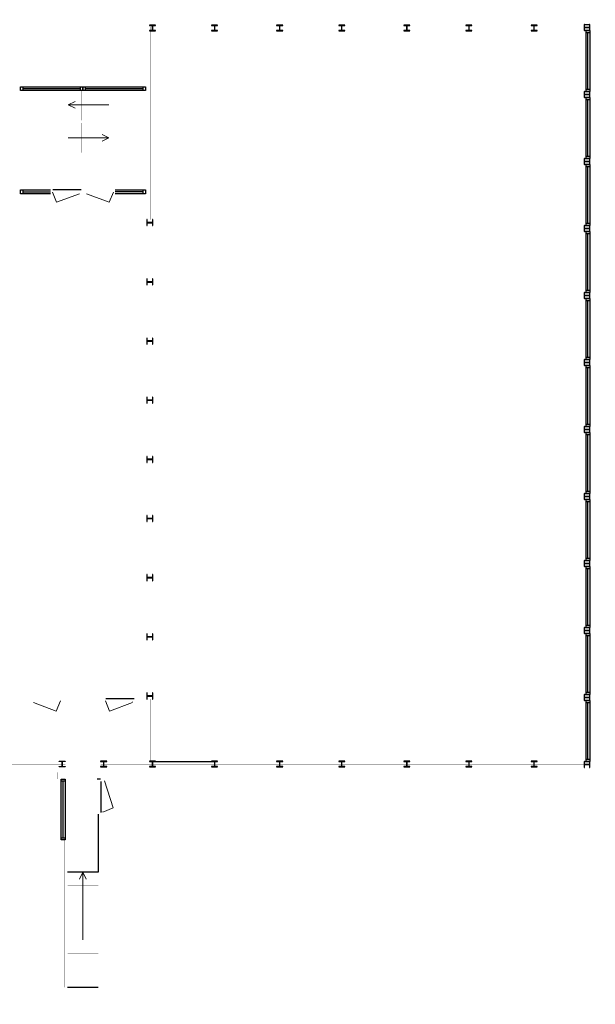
# Model space of a CAD drawing. Header units: millimetres. Extents: x -539328 to 307283, y -3176 to 118900.
# Tile 13 of 33: x 147955 to 164974, y 57141 to 86238. Entities that reach past the tile are written whole.
import ezdxf

# ---------------------------------------------------------------- set-up
doc = ezdxf.new("R2010")
doc.units = ezdxf.units.MM
doc.header["$LTSCALE"] = 50
doc.header["$MEASUREMENT"] = 0
doc.layers.get('0').update_dxf_attribs({"linetype": 'CONTINUOUS'})
for name, color, linetype in [('Binnendeurkozijn', 4, 'CONTINUOUS'), ('Binnenkozijn', 4, 'CONTINUOUS'), ('Binnenmuur', 1, 'CONTINUOUS'), ('Buitendeurkozijn', 4, 'CONTINUOUS'), ('Buitenmuur', 1, 'CONTINUOUS'), ('Hekwerk', 3, 'CONTINUOUS'), ('Timmerwerk', 5, 'CONTINUOUS'), ('TRAPPEN', 2, 'CONTINUOUS')]:
    doc.layers.add(name, color=color, linetype=linetype)

msp = doc.modelspace()

# ---------------------------------------------------------------- linework, layer by layer
for points in [[(151792.61, 86079.038), (151792.61, 86069.538), (151864.61, 86069.538, -0.414213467), (151879.61, 86054.538), (151879.61, 85932.538, -0.414213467), (151864.61, 85917.538), (151792.61, 85917.538), (151792.61, 85908.038), (151972.61, 85908.038), (151972.61, 85917.538), (151900.61, 85917.538, -0.41421385), (151885.61, 85932.538), (151885.61, 86054.538, -0.414213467), (151900.61, 86069.538), (151972.61, 86069.538), (151972.61, 86079.038)], [(153627.61, 86079.038), (153627.61, 86069.538), (153699.61, 86069.538, -0.414213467), (153714.61, 86054.538), (153714.61, 85932.538, -0.414213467), (153699.61, 85917.538), (153627.61, 85917.538), (153627.61, 85908.038), (153807.61, 85908.038), (153807.61, 85917.538), (153735.61, 85917.538, -0.41421385), (153720.61, 85932.538), (153720.61, 86054.538, -0.414213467), (153735.61, 86069.538), (153807.61, 86069.538), (153807.61, 86079.038)], [(155552.61, 86079.038), (155552.61, 86069.538), (155624.61, 86069.538, -0.414213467), (155639.61, 86054.538), (155639.61, 85932.538, -0.414213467), (155624.61, 85917.538), (155552.61, 85917.538), (155552.61, 85908.038), (155732.61, 85908.038), (155732.61, 85917.538), (155660.61, 85917.538, -0.41421385), (155645.61, 85932.538), (155645.61, 86054.538, -0.414213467), (155660.61, 86069.538), (155732.61, 86069.538), (155732.61, 86079.038)], [(157387.61, 86079.038), (157387.61, 86069.538), (157459.61, 86069.538, -0.414213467), (157474.61, 86054.538), (157474.61, 85932.538, -0.414213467), (157459.61, 85917.538), (157387.61, 85917.538), (157387.61, 85908.038), (157567.61, 85908.038), (157567.61, 85917.538), (157495.61, 85917.538, -0.41421385), (157480.61, 85932.538), (157480.61, 86054.538, -0.414213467), (157495.61, 86069.538), (157567.61, 86069.538), (157567.61, 86079.038)], [(159312.61, 86079.038), (159312.61, 86069.538), (159384.61, 86069.538, -0.414213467), (159399.61, 86054.538), (159399.61, 85932.538, -0.414213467), (159384.61, 85917.538), (159312.61, 85917.538), (159312.61, 85908.038), (159492.61, 85908.038), (159492.61, 85917.538), (159420.61, 85917.538, -0.41421385), (159405.61, 85932.538), (159405.61, 86054.538, -0.414213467), (159420.61, 86069.538), (159492.61, 86069.538), (159492.61, 86079.038)], [(161147.61, 86079.038), (161147.61, 86069.538), (161219.61, 86069.538, -0.414213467), (161234.61, 86054.538), (161234.61, 85932.538, -0.414213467), (161219.61, 85917.538), (161147.61, 85917.538), (161147.61, 85908.038), (161327.61, 85908.038), (161327.61, 85917.538), (161255.61, 85917.538, -0.41421385), (161240.61, 85932.538), (161240.61, 86054.538, -0.414213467), (161255.61, 86069.538), (161327.61, 86069.538), (161327.61, 86079.038)], [(163072.61, 86079.038), (163072.61, 86069.538), (163144.61, 86069.538, -0.414213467), (163159.61, 86054.538), (163159.61, 85932.538, -0.414213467), (163144.61, 85917.538), (163072.61, 85917.538), (163072.61, 85908.038), (163252.61, 85908.038), (163252.61, 85917.538), (163180.61, 85917.538, -0.41421385), (163165.61, 85932.538), (163165.61, 86054.538, -0.414213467), (163180.61, 86069.538), (163252.61, 86069.538), (163252.61, 86079.038)], [(164813.612, 86097.538), (164804.112, 86097.538), (164804.111, 86025.538, -0.414213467), (164789.111, 86010.538), (164667.111, 86010.538, -0.414213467), (164652.111, 86025.538), (164652.111, 86097.538), (164642.611, 86097.538), (164642.611, 85917.538), (164652.111, 85917.538), (164652.111, 85989.538, -0.41421385), (164667.111, 86004.538), (164789.111, 86004.537, -0.414213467), (164804.111, 85989.537), (164804.111, 85917.537), (164813.612, 85917.538)], [(164813.612, 84117.538), (164804.112, 84117.538), (164804.111, 84045.538, -0.414213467), (164789.111, 84030.538), (164667.111, 84030.538, -0.414213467), (164652.111, 84045.538), (164652.111, 84117.538), (164642.611, 84117.538), (164642.611, 83937.538), (164652.111, 83937.538), (164652.111, 84009.538, -0.41421385), (164667.111, 84024.538), (164789.111, 84024.537, -0.414213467), (164804.111, 84009.537), (164804.111, 83937.537), (164813.612, 83937.538)], [(164813.611, 82137.537), (164804.111, 82137.537), (164804.111, 82065.537, -0.414213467), (164789.111, 82050.537), (164667.111, 82050.537, -0.414213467), (164652.111, 82065.537), (164652.111, 82137.537), (164642.611, 82137.537), (164642.611, 81957.537), (164652.111, 81957.537), (164652.111, 82029.537, -0.41421385), (164667.111, 82044.537), (164789.111, 82044.537, -0.414213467), (164804.111, 82029.537), (164804.111, 81957.537), (164813.611, 81957.537)], [(151888.11, 80332.536), (151878.61, 80332.536), (151878.61, 80260.536, -0.414213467), (151863.61, 80245.536), (151741.61, 80245.536, -0.414213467), (151726.61, 80260.536), (151726.61, 80332.536), (151717.11, 80332.536), (151717.11, 80152.536), (151726.61, 80152.536), (151726.61, 80224.536, -0.41421385), (151741.61, 80239.536), (151863.61, 80239.536, -0.414213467), (151878.61, 80224.536), (151878.61, 80152.536), (151888.11, 80152.536)], [(164813.611, 80157.537), (164804.111, 80157.537), (164804.111, 80085.537, -0.414213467), (164789.111, 80070.537), (164667.111, 80070.537, -0.414213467), (164652.111, 80085.537), (164652.111, 80157.537), (164642.611, 80157.537), (164642.611, 79977.537), (164652.111, 79977.537), (164652.111, 80049.537, -0.41421385), (164667.111, 80064.537), (164789.111, 80064.537, -0.414213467), (164804.111, 80049.537), (164804.111, 79977.537), (164813.611, 79977.537)], [(151888.11, 78578.536), (151878.61, 78578.536), (151878.61, 78506.536, -0.414213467), (151863.61, 78491.536), (151741.61, 78491.536, -0.414213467), (151726.61, 78506.536), (151726.61, 78578.536), (151717.11, 78578.536), (151717.11, 78398.536), (151726.61, 78398.536), (151726.61, 78470.536, -0.41421385), (151741.61, 78485.536), (151863.61, 78485.536, -0.414213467), (151878.61, 78470.536), (151878.61, 78398.536), (151888.11, 78398.536)], [(164813.611, 78177.537), (164804.111, 78177.537), (164804.111, 78105.537, -0.414213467), (164789.111, 78090.537), (164667.111, 78090.537, -0.414213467), (164652.111, 78105.537), (164652.111, 78177.537), (164642.611, 78177.537), (164642.611, 77997.537), (164652.111, 77997.537), (164652.111, 78069.537, -0.41421385), (164667.111, 78084.537), (164789.111, 78084.537, -0.414213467), (164804.111, 78069.537), (164804.111, 77997.537), (164813.611, 77997.537)], [(151888.11, 76830.536), (151878.61, 76830.536), (151878.61, 76758.536, -0.414213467), (151863.61, 76743.536), (151741.61, 76743.536, -0.414213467), (151726.61, 76758.536), (151726.61, 76830.536), (151717.11, 76830.536), (151717.11, 76650.536), (151726.61, 76650.536), (151726.61, 76722.536, -0.41421385), (151741.61, 76737.536), (151863.61, 76737.536, -0.414213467), (151878.61, 76722.536), (151878.61, 76650.536), (151888.11, 76650.536)], [(164813.611, 76197.537), (164804.111, 76197.537), (164804.111, 76125.537, -0.414213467), (164789.111, 76110.537), (164667.111, 76110.537, -0.414213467), (164652.111, 76125.537), (164652.111, 76197.537), (164642.611, 76197.537), (164642.611, 76017.537), (164652.111, 76017.537), (164652.111, 76089.537, -0.41421385), (164667.111, 76104.537), (164789.111, 76104.537, -0.414213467), (164804.111, 76089.537), (164804.111, 76017.537), (164813.611, 76017.537)], [(151888.11, 75082.536), (151878.61, 75082.536), (151878.61, 75010.536, -0.414213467), (151863.61, 74995.536), (151741.61, 74995.536, -0.414213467), (151726.61, 75010.536), (151726.61, 75082.536), (151717.11, 75082.536), (151717.11, 74902.536), (151726.61, 74902.536), (151726.61, 74974.536, -0.41421385), (151741.61, 74989.536), (151863.61, 74989.536, -0.414213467), (151878.61, 74974.536), (151878.61, 74902.536), (151888.11, 74902.536)], [(164813.611, 74217.537), (164804.111, 74217.537), (164804.111, 74145.537, -0.414213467), (164789.111, 74130.537), (164667.111, 74130.537, -0.414213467), (164652.111, 74145.537), (164652.111, 74217.537), (164642.611, 74217.537), (164642.611, 74037.537), (164652.111, 74037.537), (164652.111, 74109.537, -0.41421385), (164667.111, 74124.537), (164789.111, 74124.537, -0.414213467), (164804.111, 74109.537), (164804.111, 74037.537), (164813.611, 74037.537)], [(151888.11, 73334.536), (151878.61, 73334.536), (151878.61, 73262.536, -0.414213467), (151863.61, 73247.536), (151741.61, 73247.536, -0.414213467), (151726.61, 73262.536), (151726.61, 73334.536), (151717.11, 73334.536), (151717.11, 73154.536), (151726.61, 73154.536), (151726.61, 73226.536, -0.41421385), (151741.61, 73241.536), (151863.61, 73241.536, -0.414213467), (151878.61, 73226.536), (151878.61, 73154.536), (151888.11, 73154.536)], [(164813.611, 72237.537), (164804.111, 72237.537), (164804.111, 72165.537, -0.414213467), (164789.111, 72150.537), (164667.111, 72150.537, -0.414213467), (164652.111, 72165.537), (164652.111, 72237.537), (164642.611, 72237.537), (164642.611, 72057.537), (164652.111, 72057.537), (164652.111, 72129.537, -0.41421385), (164667.111, 72144.537), (164789.111, 72144.537, -0.414213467), (164804.111, 72129.537), (164804.111, 72057.537), (164813.611, 72057.537)], [(151888.11, 71586.536), (151878.61, 71586.536), (151878.61, 71514.536, -0.414213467), (151863.61, 71499.536), (151741.61, 71499.536, -0.414213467), (151726.61, 71514.536), (151726.61, 71586.536), (151717.11, 71586.536), (151717.11, 71406.536), (151726.61, 71406.536), (151726.61, 71478.536, -0.41421385), (151741.61, 71493.536), (151863.61, 71493.536, -0.414213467), (151878.61, 71478.536), (151878.61, 71406.536), (151888.11, 71406.536)], [(164813.611, 70257.537), (164804.111, 70257.537), (164804.111, 70185.537, -0.414213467), (164789.111, 70170.537), (164667.111, 70170.537, -0.414213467), (164652.111, 70185.537), (164652.111, 70257.537), (164642.611, 70257.537), (164642.61, 70077.537), (164652.11, 70077.537), (164652.11, 70149.537, -0.41421385), (164667.11, 70164.537), (164789.11, 70164.536, -0.414213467), (164804.11, 70149.536), (164804.11, 70077.536), (164813.611, 70077.537)], [(151888.11, 69838.536), (151878.61, 69838.536), (151878.61, 69766.536, -0.414213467), (151863.61, 69751.536), (151741.61, 69751.536, -0.414213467), (151726.61, 69766.536), (151726.61, 69838.536), (151717.11, 69838.536), (151717.11, 69658.536), (151726.61, 69658.536), (151726.61, 69730.536, -0.41421385), (151741.61, 69745.536), (151863.61, 69745.536, -0.414213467), (151878.61, 69730.536), (151878.61, 69658.536), (151888.11, 69658.536)], [(151888.11, 68090.536), (151878.61, 68090.536), (151878.61, 68018.536, -0.414213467), (151863.61, 68003.536), (151741.61, 68003.536, -0.414213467), (151726.61, 68018.536), (151726.61, 68090.536), (151717.11, 68090.536), (151717.11, 67910.536), (151726.61, 67910.536), (151726.61, 67982.536, -0.41421385), (151741.61, 67997.536), (151863.61, 67997.536, -0.414213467), (151878.61, 67982.536), (151878.61, 67910.536), (151888.11, 67910.536)], [(164813.611, 68277.536), (164804.111, 68277.536), (164804.11, 68205.536, -0.414213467), (164789.11, 68190.536), (164667.11, 68190.536, -0.414213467), (164652.11, 68205.536), (164652.11, 68277.536), (164642.61, 68277.536), (164642.61, 68097.536), (164652.11, 68097.536), (164652.11, 68169.536, -0.41421385), (164667.11, 68184.536), (164789.11, 68184.536, -0.414213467), (164804.11, 68169.536), (164804.11, 68097.536), (164813.611, 68097.536)], [(151888.11, 66342.536), (151878.61, 66342.536), (151878.61, 66270.536, -0.414213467), (151863.61, 66255.536), (151741.61, 66255.536, -0.414213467), (151726.61, 66270.536), (151726.61, 66342.536), (151717.11, 66342.536), (151717.11, 66162.536), (151726.61, 66162.536), (151726.61, 66234.536, -0.41421385), (151741.61, 66249.536), (151863.61, 66249.536, -0.414213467), (151878.61, 66234.536), (151878.61, 66162.536), (151888.11, 66162.536)], [(164813.61, 66297.536), (164804.11, 66297.536), (164804.11, 66225.536, -0.414213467), (164789.11, 66210.536), (164667.11, 66210.536, -0.414213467), (164652.11, 66225.536), (164652.11, 66297.536), (164642.61, 66297.536), (164642.61, 66117.536), (164652.11, 66117.536), (164652.11, 66189.536, -0.41421385), (164667.11, 66204.536), (164789.11, 66204.536, -0.414213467), (164804.11, 66189.536), (164804.11, 66117.536), (164813.61, 66117.536)], [(149303.11, 64327.036), (149303.11, 64317.536), (149231.11, 64317.536, 0.414213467), (149216.11, 64302.536), (149216.11, 64180.536, 0.414213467), (149231.11, 64165.536), (149303.11, 64165.536), (149303.11, 64156.036), (149123.11, 64156.036), (149123.11, 64165.536), (149195.11, 64165.536, 0.41421385), (149210.11, 64180.536), (149210.11, 64302.536, 0.414213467), (149195.11, 64317.536), (149123.11, 64317.536), (149123.11, 64327.036)], [(150347.11, 64327.036), (150347.11, 64317.536), (150419.11, 64317.536, -0.414213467), (150434.11, 64302.536), (150434.11, 64180.536, -0.414213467), (150419.11, 64165.536), (150347.11, 64165.536), (150347.11, 64156.036), (150527.11, 64156.036), (150527.11, 64165.536), (150455.11, 64165.536, -0.41421385), (150440.11, 64180.536), (150440.11, 64302.536, -0.414213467), (150455.11, 64317.536), (150527.11, 64317.536), (150527.11, 64327.036)], [(151792.61, 64327.037), (151792.61, 64317.537), (151864.61, 64317.537, -0.414213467), (151879.61, 64302.537), (151879.61, 64180.537, -0.414213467), (151864.61, 64165.537), (151792.61, 64165.537), (151792.61, 64156.037), (151972.61, 64156.037), (151972.61, 64165.537), (151900.61, 64165.537, -0.41421385), (151885.61, 64180.537), (151885.61, 64302.537, -0.414213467), (151900.61, 64317.537), (151972.61, 64317.537), (151972.61, 64327.037)], [(153627.61, 64327.037), (153627.61, 64317.537), (153699.61, 64317.537, -0.414213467), (153714.61, 64302.537), (153714.61, 64180.537, -0.414213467), (153699.61, 64165.537), (153627.61, 64165.537), (153627.61, 64156.037), (153807.61, 64156.037), (153807.61, 64165.537), (153735.61, 64165.537, -0.41421385), (153720.61, 64180.537), (153720.61, 64302.537, -0.414213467), (153735.61, 64317.537), (153807.61, 64317.537), (153807.61, 64327.037)], [(155552.61, 64327.037), (155552.61, 64317.537), (155624.61, 64317.537, -0.414213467), (155639.61, 64302.537), (155639.61, 64180.537, -0.414213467), (155624.61, 64165.537), (155552.61, 64165.537), (155552.61, 64156.037), (155732.61, 64156.037), (155732.61, 64165.537), (155660.61, 64165.537, -0.41421385), (155645.61, 64180.537), (155645.61, 64302.537, -0.414213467), (155660.61, 64317.537), (155732.61, 64317.537), (155732.61, 64327.037)], [(157387.61, 64327.037), (157387.61, 64317.537), (157459.61, 64317.537, -0.414213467), (157474.61, 64302.537), (157474.61, 64180.537, -0.414213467), (157459.61, 64165.537), (157387.61, 64165.537), (157387.61, 64156.037), (157567.61, 64156.037), (157567.61, 64165.537), (157495.61, 64165.537, -0.41421385), (157480.61, 64180.537), (157480.61, 64302.537, -0.414213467), (157495.61, 64317.537), (157567.61, 64317.537), (157567.61, 64327.037)], [(159312.61, 64327.037), (159312.61, 64317.537), (159384.61, 64317.537, -0.414213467), (159399.61, 64302.537), (159399.61, 64180.537, -0.414213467), (159384.61, 64165.537), (159312.61, 64165.537), (159312.61, 64156.037), (159492.61, 64156.037), (159492.61, 64165.537), (159420.61, 64165.537, -0.41421385), (159405.61, 64180.537), (159405.61, 64302.537, -0.414213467), (159420.61, 64317.537), (159492.61, 64317.537), (159492.61, 64327.037)], [(161147.61, 64327.037), (161147.61, 64317.537), (161219.61, 64317.537, -0.414213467), (161234.61, 64302.537), (161234.61, 64180.537, -0.414213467), (161219.61, 64165.537), (161147.61, 64165.537), (161147.61, 64156.037), (161327.61, 64156.037), (161327.61, 64165.537), (161255.61, 64165.537, -0.41421385), (161240.61, 64180.537), (161240.61, 64302.537, -0.414213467), (161255.61, 64317.537), (161327.61, 64317.537), (161327.61, 64327.037)], [(163072.61, 64327.037), (163072.61, 64317.537), (163144.61, 64317.537, -0.414213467), (163159.61, 64302.537), (163159.61, 64180.537, -0.414213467), (163144.61, 64165.537), (163072.61, 64165.537), (163072.61, 64156.037), (163252.61, 64156.037), (163252.61, 64165.537), (163180.61, 64165.537, -0.41421385), (163165.61, 64180.537), (163165.61, 64302.537, -0.414213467), (163180.61, 64317.537), (163252.61, 64317.537), (163252.61, 64327.037)], [(164813.61, 64317.536), (164804.11, 64317.536), (164804.11, 64245.536, -0.414213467), (164789.11, 64230.536), (164667.11, 64230.536, -0.414213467), (164652.11, 64245.536), (164652.11, 64317.536), (164642.61, 64317.536), (164642.61, 64137.536), (164652.11, 64137.536), (164652.11, 64209.536, -0.41421385), (164667.11, 64224.536), (164789.11, 64224.536, -0.414213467), (164804.11, 64209.536), (164804.11, 64137.536), (164813.61, 64137.536)]]:
    msp.add_lwpolyline(points, format="xyb", close=True)
at = {"layer": 'Binnendeurkozijn'}
for p, q in [((149775.11, 81206.536), (148938.11, 81206.536)), ((151342.61, 66169.536), (150505.61, 66169.536)), ((150353.11, 63729.15), (150353.11, 62810.15))]:
    msp.add_line(p, q, dxfattribs=at)
at = {"layer": 'Binnenkozijn'}
for p, q in [((164756.612, 84184.538), (164756.612, 85850.538)), ((164813.612, 85850.538), (164813.612, 84184.538)), ((148044.61, 84255.536), (149758.11, 84255.536)), ((149758.11, 84198.536), (148044.61, 84198.536)), ((149892.11, 84255.536), (151605.61, 84255.536)), ((151605.61, 84198.536), (149892.11, 84198.536)), ((164756.611, 82204.537), (164756.611, 83870.537)), ((164813.611, 83870.537), (164813.611, 82204.537)), ((164756.611, 80224.537), (164756.611, 81890.537)), ((164813.611, 81890.537), (164813.611, 80224.537)), ((150779.11, 81206.536), (151605.61, 81206.536)), ((148044.61, 81149.536), (148871.11, 81149.536)), ((148871.11, 81092.536), (148044.61, 81092.536)), ((151605.61, 81149.536), (150779.11, 81149.536)), ((164756.611, 78244.537), (164756.611, 79910.537)), ((164813.611, 79910.537), (164813.611, 78244.537)), ((164756.611, 76264.537), (164756.611, 77930.537)), ((164813.611, 77930.537), (164813.611, 76264.537)), ((164756.611, 74284.537), (164756.611, 75950.537)), ((164813.611, 75950.537), (164813.611, 74284.537)), ((164756.611, 72304.537), (164756.611, 73970.537)), ((164813.611, 73970.537), (164813.611, 72304.537)), ((164756.611, 70324.537), (164756.611, 71990.537)), ((164813.611, 71990.537), (164813.611, 70324.537)), ((164756.611, 68344.536), (164756.611, 70010.536)), ((164813.611, 70010.536), (164813.611, 68344.536)), ((164756.61, 66364.536), (164756.61, 68030.536)), ((164813.61, 68030.536), (164813.61, 66364.536)), ((164756.61, 64384.536), (164756.61, 66050.536)), ((164813.61, 66050.536), (164813.61, 64384.536)), ((149240.11, 62064.536), (149240.11, 63730.536)), ((149297.11, 63730.536), (149297.11, 62064.536))]:
    msp.add_line(p, q, dxfattribs=at)
for points in [[(164699.612, 85850.538), (164699.612, 85917.538), (164813.612, 85917.538), (164813.612, 85850.538), (164699.612, 85850.538)], [(164699.612, 84184.538), (164699.612, 85850.538)], [(148044.61, 84141.536), (147977.61, 84141.536), (147977.61, 84255.536), (148044.61, 84255.536), (148044.61, 84141.536)], [(149758.11, 84141.536), (148044.61, 84141.536)], [(149825.11, 84141.536), (149758.11, 84141.536), (149758.11, 84255.536), (149825.11, 84255.536), (149825.11, 84141.536)], [(149892.11, 84141.536), (149825.11, 84141.536), (149825.11, 84255.536), (149892.11, 84255.536), (149892.11, 84141.536)], [(151605.61, 84141.536), (149892.11, 84141.536)], [(151672.61, 84141.536), (151605.61, 84141.536), (151605.61, 84255.536), (151672.61, 84255.536), (151672.61, 84141.536)], [(164699.612, 84117.538), (164699.612, 84184.538), (164813.612, 84184.538), (164813.612, 84117.538), (164699.612, 84117.538)], [(164699.611, 83870.537), (164699.611, 83937.537), (164813.611, 83937.537), (164813.611, 83870.537), (164699.611, 83870.537)], [(164699.611, 82204.537), (164699.611, 83870.537)], [(164699.611, 82137.537), (164699.611, 82204.537), (164813.611, 82204.537), (164813.611, 82137.537), (164699.611, 82137.537)], [(164699.611, 81890.537), (164699.611, 81957.537), (164813.611, 81957.537), (164813.611, 81890.537), (164699.611, 81890.537)], [(164699.611, 80224.537), (164699.611, 81890.537)], [(147977.61, 81206.536), (148044.61, 81206.536), (148044.61, 81092.536), (147977.61, 81092.536), (147977.61, 81206.536)], [(148044.61, 81206.536), (148871.11, 81206.536)], [(151672.61, 81092.536), (151605.61, 81092.536), (151605.61, 81206.536), (151672.61, 81206.536), (151672.61, 81092.536)], [(151605.61, 81092.536), (150779.11, 81092.536)], [(164699.611, 80157.537), (164699.611, 80224.537), (164813.611, 80224.537), (164813.611, 80157.537), (164699.611, 80157.537)], [(164699.611, 79910.537), (164699.611, 79977.537), (164813.611, 79977.537), (164813.611, 79910.537), (164699.611, 79910.537)], [(164699.611, 78244.537), (164699.611, 79910.537)], [(164699.611, 78177.537), (164699.611, 78244.537), (164813.611, 78244.537), (164813.611, 78177.537), (164699.611, 78177.537)], [(164699.611, 77930.537), (164699.611, 77997.537), (164813.611, 77997.537), (164813.611, 77930.537), (164699.611, 77930.537)], [(164699.611, 76264.537), (164699.611, 77930.537)], [(164699.611, 76197.537), (164699.611, 76264.537), (164813.611, 76264.537), (164813.611, 76197.537), (164699.611, 76197.537)], [(164699.611, 75950.537), (164699.611, 76017.537), (164813.611, 76017.537), (164813.611, 75950.537), (164699.611, 75950.537)], [(164699.611, 74284.537), (164699.611, 75950.537)], [(164699.611, 74217.537), (164699.611, 74284.537), (164813.611, 74284.537), (164813.611, 74217.537), (164699.611, 74217.537)], [(164699.611, 73970.537), (164699.611, 74037.537), (164813.611, 74037.537), (164813.611, 73970.537), (164699.611, 73970.537)], [(164699.611, 72304.537), (164699.611, 73970.537)], [(164699.611, 72237.537), (164699.611, 72304.537), (164813.611, 72304.537), (164813.611, 72237.537), (164699.611, 72237.537)], [(164699.611, 71990.537), (164699.611, 72057.537), (164813.611, 72057.537), (164813.611, 71990.537), (164699.611, 71990.537)], [(164699.611, 70324.537), (164699.611, 71990.537)], [(164699.611, 70257.537), (164699.611, 70324.537), (164813.611, 70324.537), (164813.611, 70257.537), (164699.611, 70257.537)], [(164699.611, 70010.536), (164699.611, 70077.536), (164813.611, 70077.536), (164813.611, 70010.536), (164699.611, 70010.536)], [(164699.611, 68344.536), (164699.611, 70010.536)], [(164699.61, 68030.536), (164699.61, 68097.536), (164813.61, 68097.536), (164813.61, 68030.536), (164699.61, 68030.536)], [(164699.611, 68277.536), (164699.611, 68344.536), (164813.611, 68344.536), (164813.611, 68277.536), (164699.611, 68277.536)], [(164699.61, 66364.536), (164699.61, 68030.536)], [(164699.61, 66297.536), (164699.61, 66364.536), (164813.61, 66364.536), (164813.61, 66297.536), (164699.61, 66297.536)], [(164699.61, 66050.536), (164699.61, 66117.536), (164813.61, 66117.536), (164813.61, 66050.536), (164699.61, 66050.536)], [(164699.61, 64384.536), (164699.61, 66050.536)], [(164699.61, 64317.536), (164699.61, 64384.536), (164813.61, 64384.536), (164813.61, 64317.536), (164699.61, 64317.536)], [(149183.11, 63730.536), (149183.11, 63797.536), (149297.11, 63797.536), (149297.11, 63730.536), (149183.11, 63730.536)], [(149183.11, 62064.536), (149183.11, 63730.536)], [(149183.11, 61997.536), (149183.11, 62064.536), (149297.11, 62064.536), (149297.11, 61997.536), (149183.11, 61997.536)]]:
    msp.add_lwpolyline(points, dxfattribs=at)
at = {"layer": 'Binnenmuur', "const_width": 0.8}
for points in [[(149352.61, 82156.536), (149352.61, 82306.536), (151672.61, 82306.536), (151672.61, 82156.536), (149352.61, 82156.536)], [(147877.61, 66162.536), (147877.61, 64317.536), (147977.61, 64317.536), (147977.61, 66162.536), (147877.61, 66162.536)], [(147977.61, 66062.536), (147977.61, 66162.536), (148307.61, 66162.536), (148307.61, 66062.536), (147977.61, 66062.536)], [(149211.61, 66062.536), (149211.61, 66162.536), (150438.61, 66162.536), (150438.61, 66062.536), (149211.61, 66062.536)], [(151342.61, 66062.536), (151342.61, 66162.536), (151672.61, 66162.536), (151672.61, 66062.536), (151342.61, 66062.536)]]:
    msp.add_lwpolyline(points, dxfattribs=at)
at = {"layer": 'Buitendeurkozijn', "lineweight": 0}
for p, q in [((148923.11, 81142.536), (149046.191, 80842.237)), ((149046.191, 80842.237), (149723.11, 81092.536)), ((150604.03, 80842.237), (149927.11, 81092.536)), ((150727.11, 81142.536), (150604.03, 80842.237)), ((149036.53, 65805.237), (148359.61, 66055.536)), ((149159.61, 66105.536), (149036.53, 65805.237)), ((150490.61, 66105.536), (150613.691, 65805.237)), ((150613.691, 65805.237), (151290.61, 66055.536)), ((150717.41, 62944.73), (150467.11, 63744.15)), ((150417.11, 62821.65), (150717.41, 62944.73))]:
    msp.add_line(p, q, dxfattribs=at)
at = {"layer": 'Buitendeurkozijn', "lineweight": 0, "const_width": 0.8}
for points in [[(148871.11, 81206.536), (148871.11, 81092.536), (148923.11, 81092.536), (148923.11, 81142.536), (148938.11, 81142.536), (148938.11, 81206.536), (148871.11, 81206.536)], [(149775.11, 81206.536), (149775.11, 81092.536), (149723.11, 81092.536), (149723.11, 81142.536), (149708.11, 81142.536), (149708.11, 81206.536), (149775.11, 81206.536)], [(149875.11, 81206.536), (149875.11, 81092.536), (149927.11, 81092.536), (149927.11, 81142.536), (149942.11, 81142.536), (149942.11, 81206.536), (149875.11, 81206.536)], [(150779.11, 81206.536), (150779.11, 81092.536), (150727.11, 81092.536), (150727.11, 81142.536), (150712.11, 81142.536), (150712.11, 81206.536), (150779.11, 81206.536)], [(148923.11, 81092.536), (148923.11, 81142.536), (149723.11, 81142.536), (149723.11, 81092.536), (148923.11, 81092.536)], [(149927.11, 81092.536), (149927.11, 81142.536), (150727.11, 81142.536), (150727.11, 81092.536), (149927.11, 81092.536)], [(148307.61, 66169.536), (148307.61, 66055.536), (148359.61, 66055.536), (148359.61, 66105.536), (148374.61, 66105.536), (148374.61, 66169.536), (148307.61, 66169.536)], [(148359.61, 66055.536), (148359.61, 66105.536), (149159.61, 66105.536), (149159.61, 66055.536), (148359.61, 66055.536)], [(149211.61, 66169.536), (149211.61, 66055.536), (149159.61, 66055.536), (149159.61, 66105.536), (149144.61, 66105.536), (149144.61, 66169.536), (149211.61, 66169.536)], [(150438.61, 66169.536), (150438.61, 66055.536), (150490.61, 66055.536), (150490.61, 66105.536), (150505.61, 66105.536), (150505.61, 66169.536), (150438.61, 66169.536)], [(150490.61, 66055.536), (150490.61, 66105.536), (151290.61, 66105.536), (151290.61, 66055.536), (150490.61, 66055.536)], [(151342.61, 66169.536), (151342.61, 66055.536), (151290.61, 66055.536), (151290.61, 66105.536), (151275.61, 66105.536), (151275.61, 66169.536), (151342.61, 66169.536)], [(150353.11, 63796.15), (150467.11, 63796.15), (150467.11, 63744.15), (150417.11, 63744.15), (150417.11, 63729.15), (150353.11, 63729.15), (150353.11, 63796.15)], [(150467.11, 62814.15), (150417.11, 62814.15), (150417.11, 63744.15), (150467.11, 63744.15), (150467.11, 62814.15)], [(150353.11, 62762.15), (150467.11, 62762.15), (150467.11, 62814.15), (150417.11, 62814.15), (150417.11, 62829.15), (150353.11, 62829.15), (150353.11, 62762.15)]]:
    msp.add_lwpolyline(points, dxfattribs=at)
at = {"layer": 'Buitendeurkozijn', "const_width": 0.8}
for points in [[(148930.77, 81206.536), (149708.11, 81206.536)], [(149942.11, 81206.536), (150712.11, 81206.536)], [(148374.61, 66169.536), (149144.61, 66169.536)], [(150498.27, 66169.536), (151275.61, 66169.536)]]:
    msp.add_lwpolyline(points, dxfattribs=at)
at = {"layer": 'Buitenmuur'}
for p, q in [((151802.283, 64327.037), (151802.61, 64327.037)), ((151972.61, 64317.536), (153782.61, 64317.536)), ((150280.11, 62762.15), (150280.11, 61042.15)), ((150280.11, 61042.15), (149370.11, 61042.15)), ((149370.11, 57646.15), (150280.11, 57646.15))]:
    msp.add_line(p, q, dxfattribs=at)
at = {"layer": 'Buitenmuur', "const_width": 0.8}
for points in [[(134776.609, 85917.538), (134676.609, 85917.539), (134676.609, 86097.538), (134676.609, 86137.538), (134676.609, 86237.538), (147797.61, 86237.538), (147877.61, 86237.538), (147977.61, 86237.538), (147977.61, 80332.536), (147877.61, 80332.536)], [(164873.611, 85917.538), (164973.611, 85917.539), (164973.611, 86097.538), (164973.611, 86137.538), (164973.611, 86237.538), (151852.61, 86237.538), (151772.61, 86237.538), (151672.61, 86237.538), (151672.61, 80332.536), (151772.61, 80332.536)], [(151772.61, 80332.536), (151772.61, 86137.538), (164642.611, 86137.538), (164813.612, 86137.538), (164813.612, 85917.538)], [(164642.611, 85917.538), (164642.611, 86017.538), (163252.61, 86017.538), (151879.61, 86017.538), (151832.61, 86017.538), (151832.61, 80332.536), (151932.61, 80332.536), (151932.61, 85917.538), (164642.611, 85917.538)], [(149775.11, 81206.536), (149775.11, 66162.536), (149875.11, 66162.536), (149875.11, 81206.536), (149775.11, 81206.536)], [(151672.61, 64317.536), (151672.61, 66162.536), (151772.61, 66162.536), (151772.61, 64317.536), (151672.61, 64317.536)], [(151832.61, 66162.536), (151832.61, 64317.536), (151932.61, 64317.536), (151932.61, 66162.536), (151832.61, 66162.536)], [(149183.11, 63797.536), (149083.11, 63797.536), (149083.11, 63997.536), (134730.61, 63997.536), (134730.61, 64317.536), (134830.61, 64317.536), (134830.61, 64097.536), (149183.11, 64097.536), (149183.11, 64097.536), (149183.11, 63797.536)], [(149303.11, 63797.536), (149403.11, 63797.536), (149403.11, 64317.536), (149403.11, 64317.536), (149403.11, 64317.536), (135001.611, 64317.536), (135001.611, 64217.536), (149303.11, 64217.536), (149303.11, 63797.536)], [(150347.11, 63796.15), (150347.11, 64217.536), (150347.11, 64217.536), (164642.61, 64217.536), (164642.61, 64317.536), (150247.11, 64317.536), (150247.11, 64317.536), (150247.11, 63796.15), (150347.11, 63796.15)], [(150567.11, 63996.15), (150567.11, 63996.15), (150567.11, 63796.15), (150467.11, 63796.15), (150467.11, 64097.536), (150467.11, 64097.536), (164813.61, 64097.536), (164813.61, 64317.536), (164923.61, 64317.536), (164923.61, 63996.15), (150567.11, 63996.15)], [(150380.11, 62762.15), (150380.11, 57646.15), (150280.11, 57646.15), (150280.11, 62762.15), (150380.11, 62762.15)], [(149210.11, 61996.15), (149210.11, 57646.15), (149110.11, 57646.15), (149110.11, 61996.15), (149210.11, 61996.15)]]:
    msp.add_lwpolyline(points, dxfattribs=at)
for points in [[(150540.11, 57646.15), (150540.11, 62762.15), (150440.11, 62762.15), (150440.11, 57646.15)], [(149370.11, 57646.15), (149370.11, 61996.15), (149270.11, 61996.15), (149270.11, 57646.15)]]:
    msp.add_lwpolyline(points, close=True, dxfattribs=at)
at = {"layer": 'Hekwerk'}
msp.add_line((150347.11, 63796.15), (150247.11, 63796.15), dxfattribs=at)
at = {"layer": 'Hekwerk', "const_width": 0.8}
for points in [[(149009.061, 83264.036), (149009.061, 84141.536), (149059.061, 84141.536), (149059.061, 83264.036), (149009.061, 83264.036)], [(149009.061, 83224.036), (149009.061, 83264.036), (150592.61, 83264.036), (150592.61, 83184.036), (149009.061, 83184.036), (149009.061, 83224.036)], [(151802.61, 80239.536), (151827.61, 80239.536), (151827.61, 78491.536), (151777.61, 78491.536), (151777.61, 80239.536), (151802.61, 80239.536)], [(151802.61, 78485.536), (151827.61, 78485.536), (151827.61, 76743.536), (151777.61, 76743.536), (151777.61, 78485.536), (151802.61, 78485.536)], [(151802.61, 76737.536), (151827.61, 76737.536), (151827.61, 74995.536), (151777.61, 74995.536), (151777.61, 76737.536), (151802.61, 76737.536)], [(151802.61, 74989.536), (151827.61, 74989.536), (151827.61, 73247.536), (151777.61, 73247.536), (151777.61, 74989.536), (151802.61, 74989.536)], [(151802.61, 73241.536), (151827.61, 73241.536), (151827.61, 71499.536), (151777.61, 71499.536), (151777.61, 73241.536), (151802.61, 73241.536)], [(151802.61, 71493.536), (151827.61, 71493.536), (151827.61, 69751.536), (151777.61, 69751.536), (151777.61, 71493.536), (151802.61, 71493.536)], [(151802.61, 69745.536), (151827.61, 69745.536), (151827.61, 68003.536), (151777.61, 68003.536), (151777.61, 69745.536), (151802.61, 69745.536)], [(151802.61, 67997.536), (151827.61, 67997.536), (151827.61, 66255.536), (151777.61, 66255.536), (151777.61, 67997.536), (151802.61, 67997.536)], [(161840.11, 63997.535), (161790.11, 63997.535), (161790.11, 56492.148), (161840.11, 56492.148), (161840.11, 63997.535)]]:
    msp.add_lwpolyline(points, dxfattribs=at)
at = {"layer": 'Timmerwerk'}
for p, q in [((164652.111, 86097.538), (164804.112, 86097.538)), ((164804.111, 85917.537), (164652.111, 85917.538)), ((164652.111, 84117.538), (164804.112, 84117.538)), ((164804.111, 83937.537), (164652.111, 83937.538)), ((164652.111, 82137.537), (164804.111, 82137.537)), ((164804.111, 81957.537), (164652.111, 81957.537)), ((164652.111, 80157.537), (164804.111, 80157.537)), ((164804.111, 79977.537), (164652.111, 79977.537)), ((164652.111, 78177.537), (164804.111, 78177.537)), ((164804.111, 77997.537), (164652.111, 77997.537)), ((164652.111, 76197.537), (164804.111, 76197.537)), ((164804.111, 76017.537), (164652.111, 76017.537)), ((164652.111, 74217.537), (164804.111, 74217.537)), ((164804.111, 74037.537), (164652.111, 74037.537)), ((164652.111, 72237.537), (164804.111, 72237.537)), ((164804.111, 72057.537), (164652.111, 72057.537)), ((164652.111, 70257.537), (164804.111, 70257.537)), ((164804.11, 70077.536), (164652.11, 70077.537)), ((164652.11, 68277.536), (164804.111, 68277.536)), ((164804.11, 68097.536), (164652.11, 68097.536)), ((164652.11, 66297.536), (164804.11, 66297.536)), ((164804.11, 66117.536), (164652.11, 66117.536)), ((164642.61, 64317.536), (164813.61, 64317.536))]:
    msp.add_line(p, q, dxfattribs=at)
at = {"layer": 'TRAPPEN', "lineweight": 0}
for p, q in [((149392.61, 83724.337), (149592.61, 83824.337)), ((150592.61, 83724.337), (149392.61, 83724.337)), ((149592.61, 83624.337), (149392.61, 83724.337)), ((149392.61, 82745.286), (150592.61, 82745.286)), ((150392.61, 82845.286), (150592.61, 82745.286)), ((150592.61, 82745.286), (150392.61, 82645.286)), ((149725.11, 60842.15), (149825.11, 61042.15)), ((149825.11, 59044.151), (149825.11, 61042.15)), ((149825.11, 61042.15), (149925.11, 60842.15))]:
    msp.add_line(p, q, dxfattribs=at)
at = {"layer": 'TRAPPEN', "const_width": 0.8}
for points in [[(149392.61, 84141.536), (149392.61, 83307.137), (149392.61, 83264.036)], [(149592.61, 84141.536), (149592.61, 83307.137), (149592.61, 83264.036)], [(149592.61, 84141.536), (149592.61, 83264.036)], [(149792.61, 84141.536), (149792.61, 83307.137), (149792.61, 83264.036)], [(149792.61, 84141.536), (149792.61, 83264.036)], [(149992.61, 84141.536), (149992.61, 83307.137), (149992.61, 83264.036)], [(149992.61, 84141.536), (149992.61, 83264.036)], [(150192.61, 84141.536), (150192.61, 83307.137), (150192.61, 83264.036)], [(150192.61, 84141.536), (150192.61, 83264.036)], [(150392.61, 84141.536), (150392.61, 83307.137), (150392.61, 83264.036)], [(150392.61, 84141.536), (150392.61, 83264.036)], [(150592.61, 84141.536), (150592.61, 83264.036)], [(149392.61, 83184.036), (149392.61, 82349.637), (149392.61, 82306.536)], [(149592.61, 83184.036), (149592.61, 82349.637), (149592.61, 82306.536)], [(149592.61, 83184.036), (149592.61, 82306.536)], [(149792.61, 83184.036), (149792.61, 82349.637), (149792.61, 82306.536)], [(149792.61, 83184.036), (149792.61, 82306.536)], [(149992.61, 83184.036), (149992.61, 82349.637), (149992.61, 82306.536)], [(149992.61, 83184.036), (149992.61, 82306.536)], [(150192.61, 83184.036), (150192.61, 82349.637), (150192.61, 82306.536)], [(150192.61, 83184.036), (150192.61, 82306.536)], [(150392.61, 83184.036), (150392.61, 82349.637), (150392.61, 82306.536)], [(150392.61, 83184.036), (150392.61, 82306.536)], [(150592.61, 83184.036), (150592.61, 82306.536)], [(150280.11, 61042.15), (149370.11, 61042.15)], [(150280.11, 60842.15), (149370.11, 60842.15)], [(150280.11, 60842.15), (149370.11, 60842.15)], [(150280.11, 60642.15), (149370.11, 60642.15)], [(150280.11, 60642.15), (149370.11, 60642.15)], [(150280.11, 60442.15), (149370.11, 60442.15)], [(150280.11, 60442.15), (149370.11, 60442.15)], [(150280.11, 60242.15), (149370.11, 60242.15)], [(150280.11, 60242.15), (149370.11, 60242.15)], [(150280.11, 60042.15), (149370.11, 60042.15)], [(150280.11, 60042.15), (149370.11, 60042.15)], [(150280.11, 59842.15), (149370.11, 59842.15)], [(150280.11, 59842.15), (149370.11, 59842.15)], [(150280.11, 59642.15), (149370.11, 59642.15)], [(150280.11, 59642.15), (149370.11, 59642.15)], [(150280.11, 59442.15), (149370.11, 59442.15)], [(150280.11, 59442.15), (149370.11, 59442.15)], [(150280.11, 59242.15), (149370.11, 59242.15)], [(150280.11, 59242.15), (149370.11, 59242.15)], [(150280.11, 59042.15), (149370.11, 59042.15)], [(150280.11, 59042.15), (149370.11, 59042.15)], [(150280.11, 58842.15), (149370.11, 58842.15)], [(150280.11, 58842.15), (149370.11, 58842.15)], [(150280.11, 58642.15), (149370.11, 58642.15)], [(150280.11, 58642.15), (149370.11, 58642.15)], [(150280.11, 58442.15), (149370.11, 58442.15)], [(150280.11, 58442.15), (149370.11, 58442.15)], [(150280.11, 58242.15), (149370.11, 58242.15)], [(150280.11, 58242.15), (149370.11, 58242.15)], [(150280.11, 58042.15), (149370.11, 58042.15)], [(150280.11, 58042.15), (149370.11, 58042.15)], [(150280.11, 57842.15), (149370.11, 57842.15)], [(150280.11, 57842.15), (149370.11, 57842.15)]]:
    msp.add_lwpolyline(points, dxfattribs=at)

doc.saveas('drawing.dxf')
